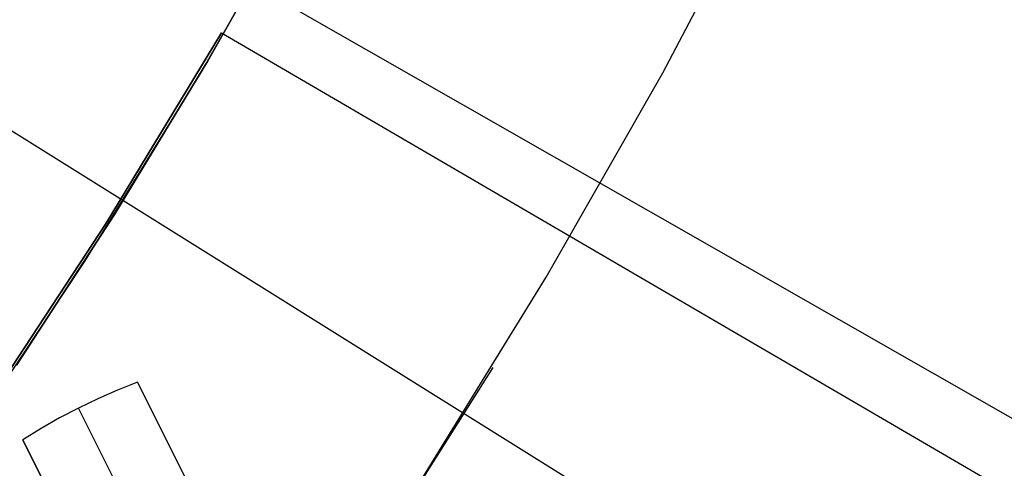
# Model space of a CAD drawing. Header units: millimetres. Extents: x 10802 to 11966, y -167 to 850.
# Tile 123 of 182: x 11424.18 to 11431.86, y 454.25 to 457.75. Entities that reach past the tile are written whole.
import ezdxf

# ---------------------------------------------------------------- set-up
doc = ezdxf.new("R2010")
doc.units = ezdxf.units.MM
for name, color, linetype in [('1', 7, 'Continuous'), ('color', 7, 'Continuous'), ('luz', 7, 'Continuous')]:
    doc.layers.add(name, color=color, linetype=linetype)

msp = doc.modelspace()

# ---------------------------------------------------------------- linework, layer by layer
at = {"layer": '1', "color": 250, "true_color": 0x111111}
for p, q in [((11429.1946, 457.3385, 61.1), (11430.0471, 458.9631, 61.1)), ((11426.447, 458.8427, 75.1615), (11425.5923, 457.3425, 75.1615)), ((11425.6454, 457.4332, 64.2379), (11426.3405, 458.6517, 64.2379)), ((11426.3405, 458.6517, 86.0852), (11425.6454, 457.4332, 86.0852)), ((11424.9164, 456.2348, 64.2379), (11425.6454, 457.4332, 64.2379)), ((11425.6454, 457.4332, 86.0852), (11424.9164, 456.2348, 86.0852)), ((11425.5923, 457.3425, 75.1615), (11424.6864, 455.8728, 75.1615)), ((11428.2866, 455.7443, 61.1), (11429.1946, 457.3385, 61.1)), ((11424.1542, 455.0576, 64.2379), (11424.9164, 456.2348, 64.2379)), ((11424.9164, 456.2348, 86.0852), (11424.1542, 455.0576, 86.0852)), ((11424.6864, 455.8728, 75.1615), (11423.7303, 454.4351, 75.1615)), ((11427.3241, 454.1823, 61.1), (11428.2866, 455.7443, 61.1)), ((11427.8687, 455.0415, 61.1), (11427.1114, 453.8437, 61.1))]:
    msp.add_line(p, q, dxfattribs=at)
at = {"layer": '1', "color": 29, "true_color": 0x4d342b}
for p, q in [((11442.9106, 448.3608, 42.4621), (11425.9762, 458.039, 42.4621)), ((11447.6857, 445.6317, 34.4621), (11425.9762, 458.039, 34.4621)), ((11439.1339, 450.5192, 76.062), (11425.9762, 458.039, 76.062)), ((11434.2285, 453.3227, 70.5621), (11425.9762, 458.039, 70.5621)), ((11424.8514, 456.167, 34.4621), (11425.753, 457.6525, 34.4621)), ((11424.8514, 456.167, 42.4621), (11425.753, 457.6525, 42.4621)), ((11424.8514, 456.167, 70.5621), (11425.753, 457.6525, 70.5621)), ((11424.8514, 456.167, 76.062), (11425.753, 457.6525, 76.062)), ((11425.753, 457.6525, 38.4621), (11424.8514, 456.167, 38.4621)), ((11425.753, 457.6525, 73.3121), (11424.8514, 456.167, 73.3121)), ((11425.753, 457.6525, 42.4621), (11442.6003, 447.8235, 42.4621)), ((11425.753, 457.6525, 34.4621), (11425.753, 457.6525, 42.4621)), ((11425.753, 457.6525, 34.4621), (11447.3509, 445.0519, 34.4621)), ((11425.753, 457.6525, 76.062), (11438.843, 450.0155, 76.062)), ((11425.753, 457.6525, 70.5621), (11425.753, 457.6525, 76.062)), ((11425.753, 457.6525, 70.5621), (11433.9628, 452.8627, 70.5621)), ((11423.8987, 454.7138, 34.4621), (11424.8514, 456.167, 34.4621)), ((11423.8987, 454.7138, 42.4621), (11424.8514, 456.167, 42.4621)), ((11423.8987, 454.7138, 70.5621), (11424.8514, 456.167, 70.5621)), ((11423.8987, 454.7138, 76.062), (11424.8514, 456.167, 76.062)), ((11424.8514, 456.167, 38.4621), (11423.8987, 454.7138, 38.4621)), ((11424.8514, 456.167, 73.3121), (11423.8987, 454.7138, 73.3121))]:
    msp.add_line(p, q, dxfattribs=at)
at = {"layer": 'color', "color": 254, "true_color": 0xcad1ee}
for p, q in [((11425.0959, 454.9257, 19.1621), (11424.9409, 454.8636, 19.1621)), ((11425.0959, 454.9257, 17.6621), (11424.9409, 454.8636, 17.6621)), ((11425.0959, 454.9257, 18.4121), (11424.9409, 454.8636, 18.4121)), ((11426.2274, 452.6679, 19.1621), (11425.0959, 454.9257, 19.1621)), ((11425.0959, 454.9257, 19.1621), (11425.0959, 454.9257, 17.6621)), ((11425.0959, 454.9257, 17.6621), (11426.2274, 452.6679, 13.332)), ((11424.9409, 454.8636, 19.1621), (11424.7881, 454.7963, 19.1621)), ((11424.9409, 454.8636, 17.6621), (11424.7881, 454.7963, 17.6621)), ((11424.9409, 454.8636, 18.4121), (11424.7881, 454.7963, 18.4121)), ((11424.7881, 454.7963, 19.1621), (11424.6377, 454.724, 19.1621)), ((11424.7881, 454.7963, 17.6621), (11424.6377, 454.724, 17.6621)), ((11424.7881, 454.7963, 18.4121), (11424.6377, 454.724, 18.4121)), ((11424.6377, 454.724, 19.1621), (11424.4897, 454.6468, 19.1621)), ((11424.6377, 454.724, 17.6621), (11424.4897, 454.6468, 17.6621)), ((11424.6377, 454.724, 18.4121), (11424.4897, 454.6468, 18.4121)), ((11424.6377, 454.724, 17.6621), (11424.6377, 454.724, 19.1621)), ((11425.7578, 452.489, 13.332), (11424.6377, 454.724, 17.6621)), ((11424.4897, 454.6468, 19.1621), (11424.3444, 454.5646, 19.1621)), ((11424.4897, 454.6468, 17.6621), (11424.3444, 454.5646, 17.6621)), ((11424.4897, 454.6468, 18.4121), (11424.3444, 454.5646, 18.4121)), ((11424.3444, 454.5646, 19.1621), (11424.2019, 454.4776, 19.1621)), ((11424.3444, 454.5646, 17.6621), (11424.2019, 454.4776, 17.6621)), ((11424.3444, 454.5646, 18.4121), (11424.2019, 454.4776, 18.4121)), ((11424.2019, 454.4776, 19.1621), (11425.3334, 452.2198, 19.1621)), ((11425.3334, 452.2198, 13.332), (11424.2019, 454.4776, 17.6621)), ((11424.2019, 454.4776, 17.6621), (11424.2019, 454.4776, 19.1621))]:
    msp.add_line(p, q, dxfattribs=at)
at = {"layer": 'luz', "color": 254, "true_color": 0xcad1ee}
for p, q in [((11255.5287, 562.2223, -43.0879), (11509.611, 403.47, -43.0879)), ((11255.5287, 562.2223, -41.5879), (11509.611, 403.47, -41.5879))]:
    msp.add_line(p, q, dxfattribs=at)

doc.saveas('drawing.dxf')
